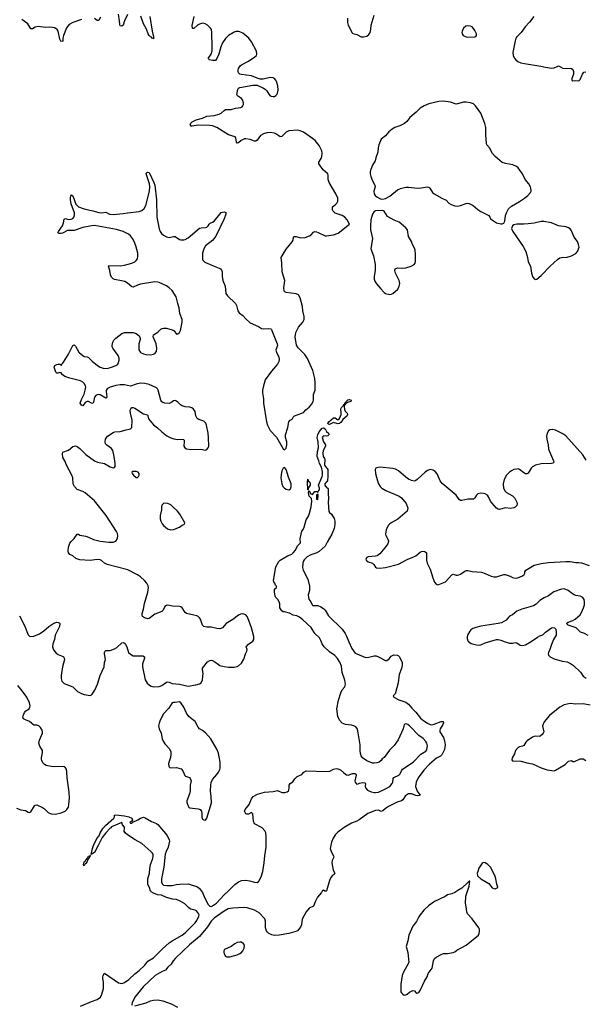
# Model space of a CAD drawing. Header units: inches. Extents: x 1552086 to 1694788, y 812325 to 917226.
# Tile 45 of 109: x 1601394 to 1609241, y 888429 to 902087. Entities that reach past the tile are written whole.
import ezdxf

# ---------------------------------------------------------------- set-up
doc = ezdxf.new("R2010")
doc.units = ezdxf.units.IN
doc.header["$MEASUREMENT"] = 0
for name, color, linetype in [('B6808', 7, 'Continuous'), ('B6809', 7, 'Continuous'), ('B6900', 7, 'Continuous')]:
    doc.layers.add(name, color=color, linetype=linetype)

msp = doc.modelspace()

# ---------------------------------------------------------------- linework, layer by layer
at = {"layer": 'B6808', "color": 6}
for points, elevation in [([(1602237, 888403), (1602390, 888470), (1602470, 888497), (1602515, 888530), (1602536, 888570), (1602558, 888650), (1602558, 888730), (1602546, 888790), (1602546, 888810), (1602550, 888831), (1602570, 888859), (1602767, 888727), (1602810, 888718), (1602850, 888732), (1602910, 888775), (1602990, 888850), (1603050, 888897), (1603130, 888974), (1603170, 889028), (1603250, 889076), (1603370, 889196), (1603470, 889284), (1603510, 889312), (1603648, 889390), (1603701, 889430), (1603830, 889561), (1603851, 889590), (1603878, 889650), (1603882, 889670), (1603874, 889690), (1603846, 889726), (1603830, 889737), (1603766, 889750), (1603738, 889770), (1603683, 889823), (1603622, 889862), (1603570, 889882), (1603515, 889890), (1603431, 889910), (1603362, 889942), (1603304, 889950), (1603250, 889970), (1603219, 889990), (1603213, 890000)], 800), ([(1605589, 890000), (1605580, 889980), (1605525, 889915), (1605492, 889850), (1605470, 889790), (1605410, 889761), (1605367, 889713), (1605311, 889610), (1605306, 889530), (1605290, 889499), (1605248, 889450), (1605223, 889437), (1605130, 889413), (1604993, 889387), (1604930, 889385), (1604890, 889391), (1604850, 889411), (1604830, 889431), (1604819, 889450), (1604806, 889490), (1604803, 889583), (1604793, 889613), (1604716, 889696), (1604654, 889734), (1604550, 889767), (1604510, 889773), (1604350, 889765), (1604288, 889752), (1604230, 889719), (1604090, 889625), (1604050, 889581), (1603998, 889502), (1603891, 889370), (1603748, 889252), (1603556, 889070), (1603522, 889030), (1603496, 888984), (1603450, 888946), (1603416, 888904), (1603370, 888886), (1603272, 888830), (1603108, 888670), (1602992, 888530), (1602955, 888450), (1602950, 888430), (1602956, 888416)], 800), ([(1603915, 890000), (1603930, 889979), (1603962, 889902), (1604010, 889813), (1604030, 889790), (1604050, 889787), (1604070, 889794), (1604126, 889834), (1604233, 889950), (1604285, 890000)], 800), ([(1605644, 890000), (1605630, 889997), (1605626, 890000)], 800), ([(1607460, 890000), (1607430, 889978), (1607390, 889961), (1607330, 889947), (1607296, 889924), (1607150, 889856), (1607064, 889796), (1607003, 889737), (1606950, 889672), (1606930, 889643), (1606901, 889579), (1606850, 889515), (1606791, 889390), (1606779, 889310), (1606758, 889230), (1606778, 889150), (1606795, 889010), (1606713, 888867), (1606702, 888830), (1606682, 888710), (1606684, 888604), (1606690, 888590), (1606710, 888568), (1606730, 888556), (1606750, 888559), (1606770, 888570), (1606801, 888599), (1606850, 888623), (1606870, 888615), (1606890, 888591), (1606904, 888584), (1606930, 888595), (1606950, 888623), (1607011, 888749), (1607048, 888810), (1607063, 888857), (1607116, 888930), (1607133, 889030), (1607150, 889065), (1607170, 889085), (1607250, 889126), (1607272, 889132), (1607330, 889134), (1607410, 889150), (1607430, 889159), (1607460, 889180), (1607590, 889250), (1607761, 889390), (1607770, 889410), (1607774, 889446), (1607772, 889470), (1607764, 889490), (1607670, 889617), (1607605, 889685), (1607597, 889710), (1607590, 889783), (1607577, 889830), (1607583, 889930), (1607606, 890000)], 900), ([(1602990, 888410), (1603151, 888449), (1603210, 888479), (1603250, 888486), (1603311, 888489), (1603378, 888478), (1603494, 888434), (1603582, 888390)], 800)]:
    msp.add_lwpolyline(points, dxfattribs=dict(at, elevation=elevation))
at = {"layer": 'B6808', "color": 6, "elevation": 900}
msp.add_lwpolyline([(1604450, 889292), (1604410, 889285), (1604377, 889270), (1604327, 889233), (1604234, 889190), (1604224, 889170), (1604224, 889150), (1604229, 889130), (1604239, 889110), (1604250, 889099), (1604270, 889090), (1604310, 889089), (1604410, 889117), (1604450, 889133), (1604471, 889150), (1604490, 889172), (1604510, 889210), (1604512, 889250), (1604499, 889270), (1604470, 889289)], close=True, dxfattribs=at)
at = {"layer": 'B6809', "color": 6}
for points, elevation in [([(1601390, 893819), (1601463, 893683), (1601510, 893553), (1601530, 893537), (1601550, 893529), (1601590, 893535), (1601670, 893568), (1601730, 893610), (1601799, 893670), (1601870, 893715), (1601910, 893729), (1601930, 893727), (1601941, 893721), (1601950, 893710), (1601946, 893670), (1601888, 893550), (1601878, 893490), (1601854, 893430), (1601849, 893390), (1601865, 893345), (1601901, 893301), (1601930, 893282), (1601995, 893255), (1602006, 893246), (1602013, 893230), (1602015, 893210), (1601986, 893110), (1601969, 892991), (1601970, 892950), (1601980, 892910), (1602010, 892881), (1602132, 892832), (1602196, 892770), (1602250, 892739), (1602290, 892725), (1602370, 892715), (1602390, 892721), (1602400, 892730), (1602435, 892785), (1602472, 892870), (1602509, 892990), (1602568, 893110), (1602573, 893170), (1602583, 893210), (1602571, 893289), (1602571, 893309), (1602576, 893324), (1602590, 893335), (1602650, 893337), (1602710, 893359), (1602741, 893379), (1602810, 893443), (1602829, 893449), (1602850, 893440), (1602862, 893422), (1602879, 893390), (1602905, 893310), (1602930, 893286), (1602970, 893265), (1603102, 893262), (1603124, 893250), (1603126, 893230), (1603097, 893150), (1603097, 893110), (1603137, 892930), (1603162, 892882), (1603194, 892854), (1603220, 892840), (1603250, 892834), (1603330, 892839), (1603367, 892853), (1603430, 892898), (1603450, 892903), (1603470, 892899), (1603510, 892881), (1603609, 892871), (1603730, 892844), (1603838, 892862), (1603890, 892876), (1603910, 892887), (1603930, 892930), (1603936, 892976), (1603938, 893018), (1603929, 893070), (1603932, 893090), (1604001, 893179), (1604030, 893200), (1604050, 893203), (1604070, 893199), (1604101, 893181), (1604150, 893141), (1604170, 893131), (1604230, 893116), (1604290, 893108), (1604370, 893105), (1604410, 893115), (1604430, 893126), (1604470, 893161), (1604505, 893215), (1604528, 893292), (1604547, 893330), (1604548, 893350), (1604534, 893390), (1604570, 893426), (1604630, 893466), (1604644, 893490), (1604644, 893530), (1604612, 893650), (1604559, 893790), (1604549, 893809), (1604530, 893830), (1604490, 893846), (1604458, 893842), (1604430, 893828), (1604353, 893767), (1604260, 893710), (1604209, 893651), (1604170, 893636), (1604130, 893640), (1604050, 893661), (1603990, 893661), (1603950, 893670), (1603929, 893690), (1603904, 893770), (1603890, 893790), (1603870, 893808), (1603850, 893818), (1603810, 893829), (1603708, 893848), (1603690, 893866), (1603650, 893928), (1603630, 893942), (1603610, 893949), (1603512, 893952), (1603450, 893967), (1603430, 893962), (1603410, 893947), (1603383, 893897), (1603364, 893876), (1603270, 893842), (1603190, 893780), (1603170, 893778), (1603124, 893790), (1603098, 893810), (1603092, 893830), (1603094, 893850), (1603111, 893909), (1603125, 893990), (1603172, 894148), (1603180, 894210), (1603175, 894235), (1603158, 894270), (1603124, 894310), (1603070, 894361), (1603030, 894388), (1602894, 894454), (1602610, 894529), (1602573, 894550), (1602530, 894585), (1602510, 894593), (1602470, 894598), (1602370, 894584), (1602230, 894595), (1602173, 894613), (1602131, 894651), (1602090, 894670), (1602073, 894690), (1602067, 894713), (1602069, 894770), (1602090, 894826), (1602107, 894850), (1602149, 894891), (1602190, 894950), (1602210, 894952), (1602230, 894939), (1602310, 894924), (1602350, 894911), (1602417, 894877), (1602510, 894854), (1602630, 894841), (1602690, 894842), (1602726, 894854), (1602750, 894889), (1602756, 894930), (1602750, 894961), (1602737, 894990), (1602593, 895210), (1602434, 895414), (1602303, 895523), (1602270, 895543), (1602192, 895570), (1602153, 895610), (1602137, 895650), (1602131, 895730), (1602119, 895770), (1602045, 895910), (1602021, 895970), (1601993, 896013), (1601986, 896070), (1601992, 896088), (1602070, 896118), (1602130, 896168), (1602170, 896174), (1602190, 896169), (1602230, 896139), (1602310, 896056), (1602430, 895969), (1602475, 895950), (1602570, 895933), (1602650, 895886), (1602690, 895873), (1602710, 895874), (1602721, 895890), (1602720, 895930), (1602706, 896030), (1602686, 896110), (1602670, 896137), (1602604, 896184), (1602586, 896206), (1602580, 896230), (1602586, 896270), (1602611, 896309), (1602690, 896361), (1602712, 896368), (1602790, 896376), (1602870, 896400), (1602914, 896406), (1602930, 896411), (1602950, 896430), (1602955, 896530), (1602931, 896630), (1602929, 896670), (1602934, 896690), (1602952, 896708), (1602970, 896708), (1602990, 896699), (1603110, 896622), (1603165, 896605), (1603173, 896593), (1603183, 896550), (1603249, 896469), (1603307, 896427), (1603368, 896368), (1603435, 896315), (1603490, 896285), (1603531, 896271), (1603590, 896264), (1603650, 896267), (1603670, 896262), (1603678, 896250), (1603678, 896238), (1603670, 896170), (1603687, 896147), (1603710, 896136), (1603770, 896125), (1603909, 896129), (1603970, 896117), (1603990, 896124), (1604010, 896150), (1604016, 896170), (1604014, 896290), (1604008, 896350), (1603985, 896465), (1603976, 896490), (1603950, 896517), (1603881, 896541), (1603857, 896557), (1603840, 896590), (1603829, 896650), (1603806, 896686), (1603783, 896703), (1603754, 896714), (1603690, 896719), (1603650, 896729), (1603626, 896746), (1603590, 896783), (1603570, 896797), (1603550, 896803), (1603530, 896799), (1603490, 896772), (1603470, 896765), (1603410, 896767), (1603378, 896778), (1603366, 896786), (1603352, 896810), (1603317, 896950), (1603308, 896968), (1603290, 896981), (1603190, 897028), (1603130, 897042), (1603070, 897044), (1603010, 897032), (1602930, 897006), (1602850, 897021), (1602790, 897021), (1602730, 897013), (1602650, 896990), (1602612, 896970), (1602596, 896950), (1602592, 896930), (1602602, 896858), (1602598, 896842), (1602590, 896837), (1602510, 896883), (1602490, 896889), (1602470, 896885), (1602450, 896872), (1602433, 896850), (1602426, 896830), (1602419, 896781), (1602410, 896762), (1602390, 896767), (1602350, 896790), (1602330, 896792), (1602303, 896777), (1602270, 896732), (1602250, 896740), (1602233, 896770), (1602250, 896820), (1602287, 896893), (1602304, 896950), (1602310, 896990), (1602308, 897010), (1602290, 897041), (1602270, 897061), (1602239, 897079), (1602090, 897113), (1602019, 897139), (1601985, 897165), (1601970, 897190), (1601950, 897194), (1601923, 897183), (1601910, 897185), (1601897, 897197), (1601874, 897266), (1601880, 897290), (1601910, 897305), (1601930, 897310), (1601951, 897310), (1601963, 897303), (1601970, 897291), (1601976, 897304), (1601990, 897316), (1602004, 897336), (1602071, 897449), (1602130, 897570), (1602150, 897578), (1602170, 897558), (1602216, 897476), (1602250, 897442), (1602290, 897416), (1602330, 897411), (1602350, 897402), (1602398, 897350), (1602472, 897292), (1602510, 897269), (1602550, 897253), (1602610, 897249), (1602670, 897266), (1602730, 897292), (1602754, 897310), (1602767, 897330), (1602775, 897365), (1602775, 897390), (1602761, 897430), (1602686, 897530), (1602679, 897550), (1602679, 897570), (1602685, 897615), (1602699, 897641), (1602729, 897670), (1602810, 897732), (1602850, 897746), (1602970, 897749), (1603010, 897736), (1603050, 897701), (1603067, 897670), (1603066, 897650), (1603048, 897592), (1603045, 897550), (1603049, 897509), (1603070, 897472), (1603110, 897451), (1603150, 897442), (1603210, 897438), (1603250, 897446), (1603270, 897459), (1603290, 897484), (1603299, 897530), (1603288, 897590), (1603246, 897690), (1603250, 897716), (1603310, 897754), (1603350, 897794), (1603370, 897805), (1603390, 897808), (1603430, 897806), (1603510, 897784), (1603535, 897770), (1603570, 897725), (1603590, 897728), (1603610, 897749), (1603624, 897776), (1603649, 897890), (1603646, 897930), (1603618, 898010), (1603607, 898090), (1603586, 898150), (1603565, 898245), (1603508, 898330), (1603470, 898368), (1603430, 898397), (1603330, 898441), (1603310, 898447), (1603270, 898449), (1603070, 898419), (1603030, 898406), (1602970, 898376), (1602950, 898381), (1602890, 898433), (1602855, 898455), (1602807, 898467), (1602710, 898481), (1602690, 898492), (1602670, 898516), (1602656, 898550), (1602647, 898607), (1602624, 898670), (1602630, 898679), (1602790, 898673), (1602850, 898681), (1602948, 898710), (1602990, 898729), (1603012, 898748), (1603028, 898772), (1603034, 898806), (1603033, 898850), (1603006, 898950), (1602982, 899010), (1602960, 899050), (1602930, 899087), (1602904, 899110), (1602828, 899148), (1602736, 899176), (1602430, 899233), (1602391, 899229), (1602270, 899205), (1602150, 899164), (1602059, 899161), (1601990, 899126), (1601970, 899122), (1601942, 899122), (1601925, 899130), (1601931, 899150), (1601987, 899230), (1602002, 899270), (1602010, 899322), (1602030, 899328), (1602070, 899316), (1602110, 899319), (1602131, 899329), (1602148, 899352), (1602156, 899384), (1602154, 899410), (1602110, 899534), (1602099, 899590), (1602099, 899621), (1602110, 899656), (1602130, 899644), (1602175, 899530), (1602210, 899493), (1602290, 899463), (1602410, 899436), (1602490, 899413), (1602530, 899408), (1602590, 899418), (1602639, 899390), (1602690, 899383), (1602830, 899399), (1602890, 899410), (1603050, 899425), (1603090, 899439), (1603122, 899470), (1603143, 899510), (1603195, 899710), (1603199, 899770), (1603196, 899810), (1603149, 899951), (1603155, 899965), (1603170, 899972), (1603190, 899968), (1603197, 899957), (1603257, 899830), (1603269, 899790), (1603291, 899589), (1603296, 899350), (1603328, 899188), (1603343, 899150), (1603362, 899122), (1603390, 899097), (1603430, 899074), (1603470, 899068), (1603530, 899080), (1603550, 899078), (1603610, 899038), (1603630, 899032), (1603670, 899033), (1603690, 899039), (1603730, 899062), (1603890, 899194), (1603910, 899201), (1603970, 899205), (1603990, 899210), (1604010, 899229), (1604021, 899250), (1604035, 899265), (1604070, 899278), (1604090, 899292), (1604169, 899391), (1604190, 899411), (1604210, 899419), (1604230, 899420), (1604253, 899413), (1604256, 899390), (1604233, 899327), (1604117, 899083), (1604073, 899027), (1603974, 898950), (1603951, 898910), (1603932, 898850), (1603930, 898767), (1603935, 898750), (1603964, 898724), (1604090, 898666), (1604162, 898642), (1604180, 898630), (1604194, 898614), (1604201, 898590), (1604203, 898530), (1604213, 898470), (1604246, 898390), (1604256, 898290), (1604276, 898256), (1604390, 898150), (1604404, 898124), (1604419, 898050), (1604439, 898019), (1604490, 897983), (1604530, 897938), (1604590, 897883), (1604707, 897830), (1604750, 897804), (1604770, 897798), (1604850, 897805), (1604877, 897797), (1604888, 897788), (1604894, 897774), (1604966, 897590), (1604969, 897570), (1604950, 897510), (1604952, 897490), (1604958, 897470), (1604990, 897410), (1604996, 897370), (1604990, 897346), (1604970, 897310), (1604887, 897213), (1604798, 897090), (1604770, 896990), (1604764, 896950), (1604764, 896910), (1604777, 896830), (1604778, 896770), (1604817, 896510), (1604830, 896462), (1604870, 896389), (1604957, 896297), (1605050, 896136), (1605070, 896119), (1605090, 896144), (1605099, 896190), (1605099, 896230), (1605082, 896290), (1605080, 896330), (1605115, 896430), (1605129, 896511), (1605148, 896532), (1605174, 896546), (1605190, 896573), (1605209, 896590), (1605310, 896628), (1605330, 896639), (1605364, 896676), (1605410, 896713), (1605441, 896750), (1605464, 896790), (1605471, 896810), (1605471, 896890), (1605492, 896950), (1605495, 897050), (1605489, 897110), (1605460, 897220), (1605388, 897388), (1605350, 897445), (1605257, 897537), (1605233, 897573), (1605218, 897690), (1605224, 897750), (1605260, 897820), (1605323, 897890), (1605341, 897930), (1605343, 897970), (1605324, 898050), (1605320, 898110), (1605284, 898230), (1605260, 898270), (1605230, 898284), (1605090, 898303), (1605071, 898311), (1605063, 898323), (1605059, 898370), (1605072, 898470), (1605035, 898590), (1605031, 898710), (1605020, 898790), (1605090, 898906), (1605176, 899004), (1605186, 899030), (1605191, 899069), (1605201, 899079), (1605230, 899080), (1605290, 899062), (1605355, 899065), (1605413, 899087), (1605436, 899104), (1605470, 899140), (1605490, 899147), (1605510, 899146), (1605537, 899137), (1605630, 899089), (1605650, 899087), (1605750, 899103), (1605812, 899128), (1605969, 899250), (1605937, 899310), (1605905, 899350), (1605869, 899370), (1605770, 899405), (1605743, 899430), (1605735, 899450), (1605732, 899490), (1605776, 899524), (1605796, 899544), (1605806, 899570), (1605806, 899610), (1605781, 899670), (1605687, 899830), (1605676, 899870), (1605675, 899930), (1605667, 899950), (1605610, 900000)], 900), ([(1606263, 900000), (1606258, 899970), (1606257, 899950), (1606267, 899910), (1606291, 899851), (1606323, 899790), (1606326, 899770), (1606309, 899710), (1606313, 899670), (1606326, 899650), (1606349, 899629), (1606390, 899605), (1606410, 899598), (1606450, 899600), (1606470, 899606), (1606530, 899637), (1606634, 899726), (1606675, 899745), (1606750, 899763), (1606790, 899765), (1606870, 899753), (1606929, 899751), (1606970, 899754), (1607050, 899768), (1607070, 899762), (1607083, 899750), (1607123, 899690), (1607143, 899670), (1607250, 899610), (1607310, 899584), (1607350, 899543), (1607382, 899522), (1607430, 899506), (1607470, 899501), (1607510, 899508), (1607590, 899537), (1607610, 899540), (1607630, 899537), (1607685, 899510), (1607750, 899453), (1607790, 899428), (1607904, 899370), (1607918, 899350), (1607927, 899327), (1608010, 899268), (1608070, 899256), (1608090, 899257), (1608110, 899265), (1608126, 899294), (1608136, 899370), (1608147, 899410), (1608176, 899464), (1608218, 899502), (1608330, 899564), (1608398, 899610), (1608446, 899650), (1608482, 899690), (1608489, 899710), (1608487, 899750), (1608480, 899770), (1608456, 899810), (1608406, 899870), (1608368, 899950), (1608334, 900000)], 900), ([(1604285, 890000), (1604378, 890090), (1604430, 890128), (1604470, 890145), (1604530, 890150), (1604582, 890142), (1604650, 890122), (1604690, 890119), (1604709, 890131), (1604717, 890143), (1604750, 890212), (1604767, 890270), (1604788, 890390), (1604793, 890490), (1604813, 890610), (1604815, 890755), (1604809, 890809), (1604797, 890837), (1604756, 890876), (1604650, 890934), (1604639, 890970), (1604630, 891070), (1604621, 891081), (1604610, 891088), (1604570, 891068), (1604545, 891065), (1604530, 891073), (1604515, 891110), (1604521, 891130), (1604578, 891202), (1604610, 891279), (1604633, 891310), (1604695, 891345), (1604790, 891370), (1604910, 891382), (1604970, 891394), (1605030, 891368), (1605072, 891368), (1605103, 891377), (1605123, 891390), (1605130, 891401), (1605135, 891430), (1605133, 891470), (1605147, 891493), (1605184, 891516), (1605210, 891559), (1605244, 891590), (1605310, 891619), (1605338, 891650), (1605370, 891666), (1605650, 891658), (1605695, 891665), (1605750, 891689), (1605790, 891698), (1605810, 891696), (1605843, 891683), (1605890, 891639), (1605930, 891613), (1605950, 891608), (1606010, 891631), (1606054, 891630), (1606062, 891610), (1606044, 891530), (1606048, 891510), (1606061, 891490), (1606070, 891485), (1606090, 891486), (1606110, 891496), (1606150, 891506), (1606182, 891502), (1606191, 891490), (1606187, 891453), (1606191, 891430), (1606218, 891398), (1606270, 891377), (1606310, 891368), (1606330, 891366), (1606370, 891371), (1606450, 891407), (1606530, 891450), (1606564, 891490), (1606572, 891510), (1606577, 891563), (1606585, 891575), (1606653, 891607), (1606672, 891628), (1606689, 891670), (1606707, 891690), (1606854, 891790), (1606961, 891899), (1607030, 891941), (1607041, 891959), (1607049, 891990), (1607050, 892015), (1607043, 892050), (1607030, 892074), (1606990, 892118), (1606930, 892158), (1606808, 892288), (1606777, 892310), (1606750, 892319), (1606730, 892310), (1606712, 892250), (1606644, 892096), (1606590, 892019), (1606526, 891954), (1606450, 891854), (1606424, 891836), (1606409, 891810), (1606380, 891790), (1606350, 891780), (1606310, 891774), (1606290, 891775), (1606208, 891808), (1606150, 891846), (1606130, 891878), (1606122, 891910), (1606117, 891950), (1606116, 892030), (1606085, 892225), (1606074, 892254), (1606056, 892276), (1606031, 892291), (1605999, 892299), (1605914, 892310), (1605866, 892330), (1605830, 892370), (1605810, 892422), (1605794, 892530), (1605818, 892650), (1605850, 892751), (1605870, 892791), (1605905, 892835), (1605914, 892870), (1605906, 892926), (1605870, 893034), (1605859, 893119), (1605836, 893176), (1605804, 893224), (1605767, 893267), (1605690, 893319), (1605620, 893390), (1605590, 893430), (1605574, 893474), (1605552, 893512), (1605490, 893575), (1605436, 893656), (1605324, 893764), (1605278, 893798), (1605239, 893819), (1605189, 893829), (1605136, 893856), (1605070, 893874), (1605050, 893875), (1605030, 893886), (1605005, 893930), (1605005, 893985), (1605000, 894000), (1604978, 894038), (1604948, 894070), (1604937, 894090), (1604927, 894153), (1604928, 894190), (1604958, 894210), (1604955, 894230), (1604943, 894243), (1604935, 894270), (1604919, 894290), (1604915, 894310), (1604950, 894496), (1604990, 894570), (1605010, 894588), (1605110, 894650), (1605168, 894672), (1605190, 894690), (1605221, 894730), (1605250, 894791), (1605289, 894830), (1605287, 894887), (1605297, 894950), (1605310, 894992), (1605325, 895015), (1605339, 895050), (1605368, 895150), (1605399, 895201), (1605417, 895243), (1605440, 895330), (1605447, 895410), (1605444, 895444), (1605410, 895479), (1605402, 895530), (1605407, 895553), (1605412, 895552), (1605434, 895510), (1605458, 895502), (1605490, 895542), (1605510, 895542), (1605530, 895532), (1605554, 895570), (1605554, 895590), (1605541, 895630), (1605590, 895751), (1605595, 895770), (1605597, 895817), (1605581, 895881), (1605553, 895930), (1605545, 895970), (1605521, 896030), (1605524, 896096), (1605539, 896150), (1605535, 896230), (1605521, 896290), (1605531, 896330), (1605550, 896370), (1605590, 896422), (1605610, 896428), (1605630, 896413), (1605650, 896374), (1605680, 896350), (1605685, 896330), (1605670, 896313), (1605651, 896309), (1605610, 896317), (1605591, 896290), (1605609, 896230), (1605639, 896190), (1605637, 896170), (1605605, 896110), (1605600, 896070), (1605606, 896026), (1605622, 896002), (1605627, 895987), (1605624, 895910), (1605650, 895871), (1605662, 895862), (1605668, 895848), (1605669, 895750), (1605664, 895696), (1605660, 895680), (1605650, 895677), (1605629, 895651), (1605629, 895630), (1605650, 895600), (1605670, 895591), (1605675, 895575), (1605672, 895510), (1605679, 895450), (1605676, 895390), (1605685, 895265), (1605692, 895250), (1605718, 895230), (1605755, 895170), (1605765, 895130), (1605766, 895086), (1605755, 895030), (1605725, 894950), (1605658, 894842), (1605630, 894786), (1605550, 894709), (1605517, 894690), (1605435, 894665), (1605384, 894636), (1605343, 894597), (1605328, 894572), (1605322, 894550), (1605319, 894490), (1605325, 894450), (1605390, 894325), (1605416, 894230), (1605414, 894170), (1605398, 894110), (1605400, 894070), (1605407, 894047), (1605435, 894010), (1605451, 893971), (1605461, 893961), (1605530, 893959), (1605570, 893944), (1605610, 893920), (1605630, 893897), (1605680, 893820), (1605870, 893631), (1605910, 893575), (1605930, 893535), (1605959, 893459), (1606003, 893363), (1606050, 893302), (1606070, 893289), (1606190, 893242), (1606237, 893243), (1606310, 893263), (1606341, 893261), (1606371, 893251), (1606470, 893200), (1606490, 893197), (1606519, 893221), (1606550, 893258), (1606583, 893277), (1606630, 893274), (1606650, 893265), (1606665, 893250), (1606701, 893170), (1606699, 893130), (1606690, 893088), (1606657, 893003), (1606644, 892890), (1606610, 892749), (1606604, 892736), (1606575, 892710), (1606587, 892690), (1606653, 892653), (1606750, 892619), (1606790, 892593), (1606836, 892536), (1606890, 892483), (1606957, 892397), (1607000, 892360), (1607050, 892327), (1607090, 892310), (1607114, 892306), (1607146, 892314), (1607240, 892350), (1607271, 892351), (1607273, 892333), (1607266, 892310), (1607229, 892251), (1607223, 892230), (1607225, 892210), (1607273, 892130), (1607290, 892085), (1607299, 892030), (1607290, 891964), (1607250, 891889), (1607230, 891869), (1607178, 891842), (1607143, 891817), (1607078, 891762), (1607001, 891679), (1606922, 891570), (1606894, 891510), (1606884, 891450), (1606907, 891387), (1606948, 891330), (1606936, 891324), (1606910, 891321), (1606890, 891325), (1606830, 891349), (1606789, 891350), (1606764, 891336), (1606742, 891318), (1606710, 891265), (1606692, 891250), (1606630, 891231), (1606509, 891171), (1606470, 891147), (1606430, 891112), (1606410, 891105), (1606370, 891120), (1606330, 891119), (1606222, 891078), (1606106, 890990), (1606070, 890970), (1605998, 890942), (1605896, 890884), (1605810, 890818), (1605777, 890783), (1605745, 890735), (1605721, 890679), (1605705, 890615), (1605703, 890590), (1605718, 890538), (1605746, 890490), (1605751, 890470), (1605730, 890426), (1605726, 890390), (1605743, 890290), (1605768, 890250), (1605759, 890230), (1605730, 890210), (1605710, 890187), (1605693, 890147), (1605650, 890001), (1605644, 890000)], 800), ([(1609255, 895975), (1609205, 896050), (1608970, 896313), (1608930, 896342), (1608830, 896393), (1608790, 896404), (1608750, 896398), (1608730, 896385), (1608710, 896350), (1608704, 896310), (1608707, 896270), (1608724, 896190), (1608730, 896130), (1608802, 895970), (1608804, 895950), (1608790, 895937), (1608770, 895929), (1608630, 895925), (1608549, 895910), (1608510, 895887), (1608490, 895864), (1608450, 895798), (1608430, 895786), (1608410, 895789), (1608390, 895800), (1608330, 895849), (1608310, 895855), (1608286, 895854), (1608250, 895846), (1608218, 895830), (1608190, 895809), (1608150, 895770), (1608117, 895710), (1608103, 895650), (1608107, 895590), (1608130, 895545), (1608150, 895529), (1608230, 895483), (1608264, 895450), (1608293, 895393), (1608297, 895370), (1608290, 895348), (1608270, 895326), (1608250, 895314), (1608210, 895309), (1608130, 895315), (1608050, 895292), (1608030, 895296), (1608011, 895311), (1607944, 895384), (1607928, 895408), (1607900, 895470), (1607883, 895490), (1607852, 895510), (1607830, 895517), (1607790, 895520), (1607752, 895508), (1607732, 895490), (1607707, 895453), (1607690, 895437), (1607670, 895434), (1607610, 895438), (1607530, 895418), (1607510, 895418), (1607493, 895433), (1607450, 895491), (1607254, 895654), (1607229, 895690), (1607186, 895786), (1607160, 895820), (1607130, 895839), (1607090, 895846), (1607050, 895833), (1607018, 895810), (1606910, 895707), (1606890, 895693), (1606870, 895686), (1606830, 895694), (1606790, 895714), (1606750, 895743), (1606650, 895830), (1606610, 895853), (1606570, 895861), (1606390, 895880), (1606347, 895873), (1606335, 895865), (1606326, 895850), (1606330, 895790), (1606356, 895690), (1606370, 895650), (1606397, 895610), (1606419, 895590), (1606475, 895555), (1606657, 895477), (1606690, 895456), (1606754, 895374), (1606777, 895310), (1606776, 895290), (1606768, 895270), (1606739, 895241), (1606642, 895158), (1606550, 895110), (1606524, 895090), (1606508, 895070), (1606478, 895010), (1606470, 894950), (1606475, 894930), (1606506, 894870), (1606511, 894849), (1606502, 894818), (1606459, 894761), (1606390, 894680), (1606353, 894650), (1606330, 894644), (1606230, 894635), (1606210, 894628), (1606196, 894610), (1606202, 894590), (1606230, 894569), (1606290, 894548), (1606308, 894530), (1606330, 894495), (1606345, 894485), (1606390, 894481), (1606470, 894490), (1606650, 894533), (1606770, 894601), (1606850, 894631), (1606890, 894651), (1606950, 894699), (1606970, 894710), (1606990, 894714), (1607013, 894710), (1607036, 894690), (1607040, 894670), (1607038, 894590), (1607045, 894550), (1607087, 894467), (1607124, 894344), (1607147, 894287), (1607170, 894255), (1607190, 894247), (1607210, 894252), (1607301, 894290), (1607390, 894388), (1607410, 894398), (1607450, 894384), (1607470, 894382), (1607486, 894387), (1607510, 894396), (1607570, 894439), (1607590, 894446), (1607610, 894446), (1607670, 894434), (1607802, 894422), (1607850, 894407), (1607933, 894370), (1607970, 894361), (1608010, 894361), (1608110, 894391), (1608130, 894391), (1608197, 894370), (1608232, 894348), (1608270, 894341), (1608305, 894345), (1608370, 894373), (1608391, 894390), (1608400, 894410), (1608402, 894430), (1608417, 894450), (1608530, 894522), (1608630, 894545), (1608730, 894556), (1608970, 894573), (1609030, 894571), (1609110, 894559), (1609150, 894560), (1609190, 894554), (1609297, 894517)], 900), ([(1609283, 893543), (1609230, 893573), (1609174, 893590), (1609138, 893630), (1609113, 893650), (1609003, 893690), (1608985, 893705), (1608979, 893710), (1609004, 893730), (1609070, 893754), (1609099, 893770), (1609170, 893834), (1609190, 893864), (1609218, 893930), (1609230, 893970), (1609232, 894010), (1609224, 894044), (1609208, 894070), (1609170, 894089), (1609110, 894099), (1609087, 894107), (1609062, 894122), (1609005, 894170), (1608950, 894191), (1608910, 894186), (1608805, 894150), (1608730, 894094), (1608670, 894066), (1608610, 894031), (1608558, 893982), (1608523, 893957), (1608362, 893910), (1608290, 893881), (1608230, 893834), (1608190, 893811), (1608142, 893758), (1608077, 893723), (1608030, 893710), (1607790, 893674), (1607722, 893658), (1607680, 893640), (1607655, 893625), (1607637, 893603), (1607609, 893551), (1607603, 893530), (1607604, 893504), (1607612, 893472), (1607620, 893461), (1607656, 893436), (1607730, 893415), (1607769, 893411), (1607790, 893415), (1607850, 893443), (1608010, 893489), (1608030, 893490), (1608070, 893480), (1608130, 893455), (1608190, 893440), (1608230, 893439), (1608270, 893450), (1608290, 893443), (1608339, 893410), (1608370, 893406), (1608410, 893417), (1608490, 893464), (1608576, 893524), (1608610, 893542), (1608650, 893555), (1608690, 893590), (1608770, 893650), (1608790, 893654), (1608812, 893652), (1608832, 893632), (1608839, 893590), (1608835, 893550), (1608800, 893490), (1608770, 893419), (1608750, 893349), (1608729, 893310), (1608724, 893290), (1608729, 893270), (1608752, 893250), (1608810, 893222), (1608921, 893190), (1608990, 893178), (1609036, 893156), (1609079, 893130), (1609175, 893035), (1609210, 892982), (1609252, 892952)], 900), ([(1601350, 891151), (1601409, 891129), (1601476, 891116), (1601510, 891096), (1601530, 891091), (1601550, 891099), (1601598, 891182), (1601610, 891192), (1601630, 891194), (1601710, 891159), (1601739, 891139), (1601790, 891090), (1601830, 891070), (1601890, 891066), (1601970, 891087), (1602025, 891110), (1602050, 891130), (1602070, 891162), (1602078, 891202), (1602084, 891290), (1602081, 891370), (1602051, 891570), (1602050, 891650), (1602044, 891690), (1602030, 891711), (1602010, 891725), (1601993, 891730), (1601876, 891724), (1601830, 891726), (1601762, 891742), (1601736, 891756), (1601717, 891777), (1601700, 891810), (1601696, 891830), (1601696, 891850), (1601710, 891919), (1601709, 891950), (1601672, 892012), (1601660, 892050), (1601668, 892092), (1601710, 892190), (1601712, 892210), (1601708, 892230), (1601684, 892270), (1601659, 892290), (1601630, 892299), (1601590, 892303), (1601530, 892350), (1601473, 892373), (1601446, 892390), (1601439, 892410), (1601442, 892430), (1601461, 892479), (1601480, 892500), (1601526, 892530), (1601537, 892550), (1601540, 892570), (1601532, 892610), (1601491, 892690), (1601430, 892779), (1601370, 892850)], 900), ([(1609310, 892581), (1609210, 892596), (1609110, 892593), (1609030, 892600), (1608950, 892583), (1608890, 892550), (1608745, 892435), (1608670, 892346), (1608649, 892290), (1608650, 892270), (1608667, 892210), (1608658, 892190), (1608643, 892170), (1608610, 892145), (1608550, 892149), (1608530, 892146), (1608510, 892137), (1608434, 892086), (1608416, 892064), (1608390, 892021), (1608371, 892010), (1608330, 892000), (1608310, 891990), (1608275, 891950), (1608258, 891902), (1608226, 891850), (1608221, 891821), (1608230, 891807), (1608350, 891804), (1608430, 891778), (1608510, 891764), (1608630, 891710), (1608710, 891681), (1608809, 891669), (1608830, 891677), (1608962, 891758), (1609010, 891800), (1609050, 891811), (1609070, 891796), (1609090, 891799), (1609170, 891835), (1609210, 891836), (1609250, 891813)], 900), ([(1603213, 890000), (1603206, 890010), (1603198, 890038), (1603172, 890090), (1603171, 890170), (1603193, 890250), (1603198, 890310), (1603211, 890370), (1603240, 890450), (1603248, 890490), (1603246, 890510), (1603234, 890530), (1603214, 890550), (1603090, 890661), (1602998, 890710), (1602890, 890782), (1602856, 890810), (1602844, 890830), (1602849, 890870), (1602846, 890886), (1602820, 890919), (1602810, 890949), (1602670, 890891), (1602661, 890879), (1602650, 890873), (1602590, 890810), (1602539, 890741), (1602485, 890630), (1602430, 890536), (1602385, 890505), (1602403, 890590), (1602417, 890630), (1602465, 890730), (1602495, 890765), (1602511, 890810), (1602549, 890870), (1602585, 890910), (1602701, 891010), (1602708, 891030), (1602709, 891051), (1602730, 891056), (1602850, 891043), (1602909, 891030), (1602950, 891010), (1602958, 890982), (1602951, 890969), (1602923, 890950), (1602930, 890941), (1602950, 890943), (1602960, 890950), (1602962, 890958), (1603034, 890986), (1603070, 891012), (1603110, 891023), (1603135, 891015), (1603223, 890963), (1603290, 890937), (1603310, 890924), (1603440, 890770), (1603469, 890710), (1603471, 890690), (1603452, 890610), (1603424, 890550), (1603412, 890510), (1603396, 890330), (1603361, 890170), (1603361, 890130), (1603370, 890099), (1603390, 890081), (1603435, 890075), (1603510, 890078), (1603567, 890090), (1603614, 890094), (1603730, 890099), (1603860, 890060), (1603890, 890035), (1603915, 890000)], 800), ([(1607606, 890000), (1607628, 890068), (1607637, 890137), (1607630, 890139), (1607610, 890121), (1607530, 890038), (1607471, 890009), (1607460, 890000)], 900), ([(1605626, 890000), (1605610, 890013), (1605590, 890002), (1605589, 890000)], 800)]:
    msp.add_lwpolyline(points, dxfattribs=dict(at, elevation=elevation))
for points, elevation in [([(1606430, 899439), (1606330, 899437), (1606310, 899425), (1606287, 899390), (1606266, 899310), (1606259, 899230), (1606263, 899170), (1606290, 899050), (1606264, 898910), (1606301, 898810), (1606328, 898690), (1606325, 898610), (1606310, 898530), (1606312, 898490), (1606322, 898462), (1606344, 898424), (1606398, 898358), (1606450, 898305), (1606471, 898291), (1606530, 898276), (1606550, 898279), (1606570, 898289), (1606638, 898350), (1606658, 898390), (1606667, 898430), (1606658, 898470), (1606606, 898570), (1606599, 898610), (1606604, 898630), (1606636, 898644), (1606710, 898641), (1606750, 898646), (1606825, 898670), (1606867, 898693), (1606880, 898710), (1606885, 898735), (1606885, 898835), (1606879, 898890), (1606870, 898918), (1606842, 898970), (1606830, 899010), (1606790, 899081), (1606773, 899170), (1606750, 899202), (1606658, 899278), (1606590, 899306), (1606499, 899359), (1606450, 899433)], 900), ([(1608668, 899288), (1608630, 899288), (1608530, 899265), (1608450, 899254), (1608389, 899249), (1608290, 899250), (1608250, 899241), (1608231, 899229), (1608216, 899190), (1608237, 899150), (1608379, 898939), (1608414, 898870), (1608439, 898790), (1608450, 898730), (1608482, 898670), (1608495, 898570), (1608510, 898524), (1608532, 898492), (1608550, 898484), (1608570, 898487), (1608630, 898537), (1608756, 898670), (1608857, 898763), (1608890, 898783), (1608910, 898789), (1608990, 898795), (1609048, 898810), (1609110, 898844), (1609133, 898870), (1609154, 898930), (1609149, 898970), (1609132, 899010), (1609088, 899070), (1609050, 899160), (1609030, 899187), (1609010, 899201), (1608970, 899215), (1608870, 899226), (1608770, 899270)], 900), ([(1605903, 896743), (1605893, 896747), (1605899, 896739), (1605896, 896724), (1605900, 896680), (1605910, 896659), (1605937, 896630), (1605943, 896610), (1605931, 896589), (1605877, 896543), (1605856, 896504), (1605830, 896486), (1605810, 896481), (1605750, 896501), (1605690, 896474), (1605675, 896475), (1605668, 896488), (1605684, 896510), (1605750, 896563), (1605770, 896563), (1605810, 896538), (1605827, 896550), (1605836, 896564), (1605852, 896612), (1605855, 896630), (1605849, 896690), (1605857, 896710), (1605885, 896735), (1605890, 896750), (1605905, 896755), (1605905, 896770), (1605919, 896781), (1605923, 896790), (1605946, 896814), (1605970, 896821), (1605991, 896810), (1605986, 896790), (1605942, 896778), (1605930, 896766), (1605917, 896763), (1605910, 896747)], 800), ([(1605070, 895874), (1605050, 895866), (1605031, 895829), (1605020, 895780), (1605018, 895730), (1605032, 895650), (1605047, 895610), (1605066, 895590), (1605090, 895576), (1605130, 895565), (1605150, 895579), (1605156, 895590), (1605162, 895610), (1605159, 895650), (1605123, 895743), (1605090, 895850)], 900), ([(1602979, 895821), (1602962, 895818), (1602951, 895810), (1602955, 895790), (1602971, 895770), (1603010, 895739), (1603030, 895736), (1603044, 895750), (1603052, 895770), (1603052, 895790), (1603037, 895810), (1603010, 895818)], 900), ([(1605390, 895568), (1605387, 895673), (1605390, 895712), (1605396, 895690), (1605419, 895670), (1605426, 895650), (1605425, 895630), (1605394, 895590), (1605394, 895570)], 800), ([(1605530, 895506), (1605514, 895490), (1605512, 895450), (1605514, 895434), (1605530, 895432), (1605535, 895490)], 800), ([(1603410, 895383), (1603390, 895376), (1603368, 895352), (1603362, 895330), (1603360, 895290), (1603345, 895210), (1603344, 895164), (1603350, 895130), (1603370, 895092), (1603389, 895069), (1603447, 895027), (1603490, 895013), (1603530, 895016), (1603550, 895023), (1603610, 895047), (1603650, 895076), (1603679, 895090), (1603684, 895110), (1603616, 895230), (1603582, 895270), (1603510, 895341), (1603490, 895358), (1603450, 895378)], 900), ([(1603610, 892626), (1603550, 892614), (1603526, 892614), (1603510, 892609), (1603464, 892536), (1603390, 892457), (1603341, 892370), (1603327, 892330), (1603322, 892290), (1603330, 892250), (1603356, 892190), (1603372, 892112), (1603381, 892090), (1603410, 892044), (1603473, 891973), (1603492, 891930), (1603493, 891893), (1603486, 891854), (1603460, 891770), (1603465, 891730), (1603476, 891716), (1603489, 891709), (1603570, 891714), (1603634, 891694), (1603659, 891670), (1603685, 891605), (1603696, 891596), (1603750, 891574), (1603761, 891561), (1603773, 891530), (1603758, 891470), (1603760, 891390), (1603751, 891349), (1603715, 891250), (1603715, 891230), (1603726, 891190), (1603743, 891163), (1603756, 891156), (1603870, 891140), (1603900, 891130), (1603918, 891110), (1603923, 891077), (1603923, 891023), (1603930, 890998), (1603950, 890987), (1603970, 890983), (1603990, 891011), (1604055, 891225), (1604052, 891310), (1604042, 891390), (1604046, 891470), (1604052, 891508), (1604070, 891548), (1604130, 891618), (1604150, 891649), (1604170, 891685), (1604175, 891704), (1604176, 891790), (1604152, 891912), (1604130, 891970), (1604048, 892110), (1603970, 892196), (1603930, 892227), (1603890, 892251), (1603870, 892274), (1603827, 892350), (1603810, 892367), (1603772, 892392), (1603742, 892422), (1603710, 892470), (1603671, 892550), (1603630, 892610)], 900), ([(1602290, 890352), (1602281, 890361), (1602281, 890370), (1602290, 890404), (1602303, 890417), (1602310, 890433), (1602320, 890440), (1602330, 890460), (1602338, 890462), (1602350, 890485), (1602357, 890483), (1602359, 890490), (1602375, 890495), (1602354, 890450), (1602341, 890439), (1602330, 890412), (1602310, 890381), (1602303, 890377)], 800), ([(1607830, 890396), (1607810, 890389), (1607762, 890318), (1607750, 890270), (1607741, 890250), (1607744, 890210), (1607791, 890170), (1607903, 890103), (1607950, 890046), (1607970, 890035), (1607990, 890032), (1608010, 890039), (1608027, 890050), (1608026, 890054), (1608014, 890094), (1608000, 890170), (1607990, 890201), (1607930, 890329), (1607890, 890367), (1607850, 890393)], 900)]:
    msp.add_lwpolyline(points, close=True, dxfattribs=dict(at, elevation=elevation))
at = {"layer": 'B6900', "color": 6, "elevation": 900}
for points in [[(1602517, 902123), (1602490, 902080), (1602483, 902077), (1602470, 902074), (1602430, 902102)], [(1602890, 902160), (1602849, 902070), (1602831, 902010), (1602810, 901998), (1602790, 902004), (1602782, 902022), (1602779, 902070), (1602763, 902163)], [(1603201, 902130), (1603232, 901930), (1603251, 901849), (1603250, 901823), (1603248, 901828), (1603230, 901832), (1603223, 901843), (1603210, 901850), (1603189, 901870), (1603177, 901890), (1603155, 901955), (1603113, 902030), (1603075, 902135)], [(1605610, 900000), (1605605, 900005), (1605543, 900090), (1605544, 900110), (1605576, 900164), (1605586, 900190), (1605592, 900230), (1605586, 900270), (1605550, 900340), (1605492, 900410), (1605458, 900438), (1605330, 900528), (1605287, 900547), (1605253, 900553), (1605130, 900544), (1605090, 900529), (1605030, 900469), (1605010, 900464), (1604990, 900474), (1604950, 900506), (1604930, 900514), (1604870, 900521), (1604823, 900517), (1604775, 900505), (1604737, 900483), (1604690, 900415), (1604670, 900400), (1604650, 900402), (1604590, 900426), (1604530, 900435), (1604513, 900433), (1604469, 900411), (1604430, 900380), (1604410, 900375), (1604402, 900390), (1604394, 900450), (1604383, 900463), (1604290, 900490), (1604130, 900593), (1604070, 900613), (1604030, 900621), (1603870, 900625), (1603789, 900609), (1603772, 900612), (1603762, 900622), (1603759, 900630), (1603767, 900650), (1603786, 900670), (1603843, 900697), (1603930, 900722), (1603990, 900748), (1604090, 900759), (1604162, 900778), (1604190, 900791), (1604230, 900827), (1604250, 900840), (1604330, 900840), (1604390, 900861), (1604461, 900870), (1604480, 900880), (1604492, 900890), (1604499, 900910), (1604499, 900930), (1604488, 900970), (1604470, 900996), (1604414, 901030), (1604408, 901050), (1604421, 901119), (1604430, 901136), (1604450, 901146), (1604630, 901180), (1604690, 901178), (1604778, 901138), (1604802, 901122), (1604821, 901101), (1604850, 901052), (1604870, 901033), (1604885, 901025), (1604910, 901021), (1604930, 901024), (1604950, 901036), (1604962, 901050), (1604971, 901070), (1604978, 901110), (1604975, 901170), (1604959, 901230), (1604949, 901250), (1604930, 901270), (1604910, 901280), (1604870, 901285), (1604770, 901263), (1604730, 901261), (1604690, 901274), (1604610, 901310), (1604470, 901325), (1604450, 901333), (1604430, 901350), (1604423, 901370), (1604423, 901390), (1604430, 901412), (1604453, 901447), (1604470, 901461), (1604570, 901511), (1604656, 901570), (1604678, 901590), (1604686, 901610), (1604680, 901650), (1604610, 901781), (1604571, 901830), (1604490, 901902), (1604450, 901921), (1604430, 901925), (1604397, 901923), (1604370, 901913), (1604290, 901867), (1604250, 901825), (1604210, 901767), (1604185, 901710), (1604156, 901610), (1604130, 901547), (1604110, 901523), (1604070, 901522), (1604028, 901530), (1604010, 901550), (1604050, 901610), (1604064, 901656), (1604064, 901770), (1604058, 901850), (1604062, 901910), (1604054, 901950), (1604041, 901970), (1604000, 902010), (1603966, 902030), (1603930, 902037), (1603890, 902027), (1603862, 902010), (1603810, 901965), (1603790, 901965), (1603787, 902007), (1603815, 902130)], [(1605941, 902110), (1605940, 902050), (1605949, 902011), (1606006, 901906), (1606017, 901897), (1606070, 901881), (1606130, 901851), (1606170, 901849), (1606210, 901860), (1606239, 901881), (1606257, 901910), (1606266, 901950), (1606271, 902010), (1606313, 902150)], [(1608527, 902130), (1608468, 902052), (1608406, 901990), (1608351, 901909), (1608292, 901850), (1608279, 901830), (1608267, 901793), (1608237, 901630), (1608241, 901590), (1608256, 901556), (1608276, 901530), (1608307, 901507), (1608349, 901490), (1608398, 901478), (1608623, 901443), (1608690, 901427), (1608770, 901417), (1608810, 901418), (1608850, 901440), (1608870, 901445), (1608930, 901417), (1609050, 901408), (1609070, 901395), (1609079, 901370), (1609077, 901330), (1609056, 901270), (1609056, 901250), (1609070, 901238), (1609110, 901243), (1609150, 901241), (1609170, 901256), (1609202, 901330), (1609222, 901358), (1609250, 901366)], [(1602252, 902088), (1602130, 902048), (1602081, 902019), (1602044, 901976), (1602000, 901870), (1601993, 901830), (1601992, 901788), (1601977, 901783), (1601964, 901790), (1601950, 901815), (1601926, 901926), (1601914, 901950), (1601902, 901962), (1601875, 901975), (1601850, 901981), (1601810, 901983), (1601750, 901977), (1601650, 901991), (1601610, 901983), (1601570, 901962), (1601550, 901961), (1601509, 902029), (1601424, 902090)], [(1608334, 900000), (1608312, 900032), (1608287, 900050), (1608236, 900076), (1608132, 900092), (1608090, 900108), (1607989, 900189), (1607955, 900230), (1607910, 900309), (1607875, 900350), (1607869, 900369), (1607861, 900490), (1607863, 900590), (1607849, 900649), (1607790, 900792), (1607719, 900890), (1607690, 900918), (1607650, 900936), (1607590, 900945), (1607550, 900941), (1607470, 900918), (1607450, 900916), (1607370, 900941), (1607270, 900956), (1607210, 900952), (1607070, 900922), (1607004, 900890), (1606950, 900858), (1606896, 900804), (1606805, 900730), (1606765, 900675), (1606733, 900647), (1606670, 900614), (1606599, 900590), (1606562, 900570), (1606517, 900530), (1606470, 900477), (1606410, 900428), (1606376, 900350), (1606367, 900310), (1606362, 900250), (1606334, 900170), (1606326, 900130), (1606287, 900070), (1606265, 900010), (1606263, 900000)]]:
    msp.add_lwpolyline(points, dxfattribs=at)
msp.add_lwpolyline([(1607610, 902003), (1607584, 901996), (1607553, 901970), (1607534, 901930), (1607530, 901910), (1607532, 901890), (1607545, 901870), (1607575, 901855), (1607610, 901847), (1607710, 901849), (1607724, 901856), (1607733, 901867), (1607731, 901890), (1607710, 901936), (1607690, 901967), (1607670, 901986), (1607650, 901996)], close=True, dxfattribs=at)

doc.saveas('drawing.dxf')
